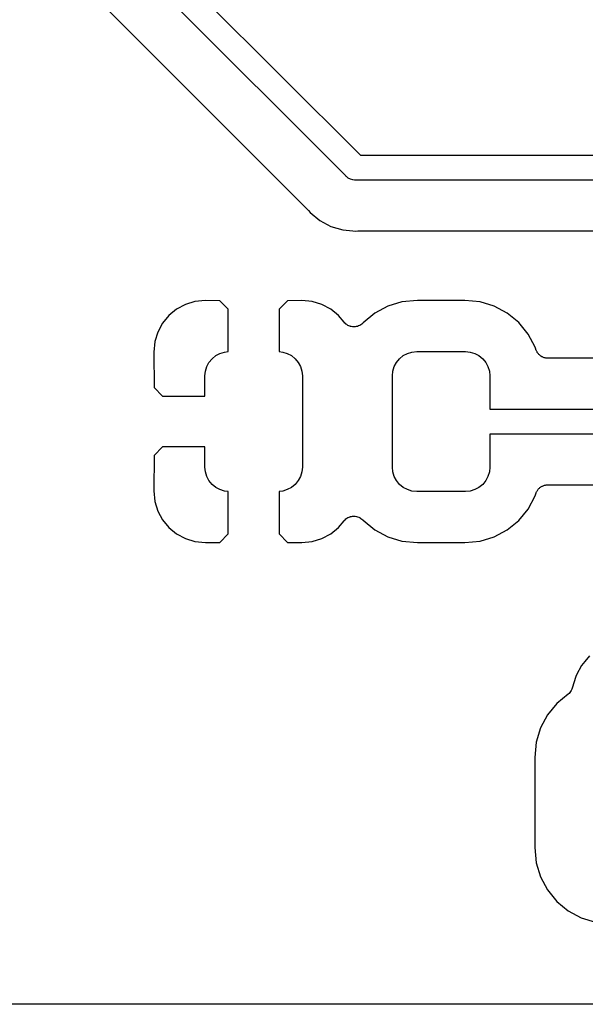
# Model space of a CAD drawing. Extents: x 0.71 to 5.18, y -2.29 to -0.62.
# Tile 10 of 29: x 1.71 to 1.93, y -2.28 to -1.89. Entities that reach past the tile are written whole.
import ezdxf

# ---------------------------------------------------------------- set-up
doc = ezdxf.new("R2010")
doc.units = 0
doc.header["$MEASUREMENT"] = 0
doc.layers.add('BLACK', color=7, linetype='CONTINUOUS')

msp = doc.modelspace()

# ---------------------------------------------------------------- linework, layer by layer
at = {"layer": 'BLACK', "linetype": 'CONTINUOUS'}
for p, q in [((1.66365, -1.76669), (1.84204, -1.94508)), ((1.83635, -1.95331), (1.65796, -1.77492)), ((1.65114, -1.79639), (1.82134, -1.96658)), ((1.84204, -1.94508), (2.11636, -1.94508)), ((1.8365, -1.9535), (1.83635, -1.95331)), ((1.83669, -1.95365), (1.8365, -1.9535)), ((1.83711, -1.954), (1.83669, -1.95365)), ((1.83669, -1.95365), (1.83669, -1.95365)), ((1.83725, -1.95411), (1.83711, -1.954)), ((1.83811, -1.95457), (1.83725, -1.95411)), ((1.83904, -1.95485), (1.83811, -1.95457)), ((1.83976, -1.95492), (1.83904, -1.95485)), ((1.84, -1.95494), (1.83976, -1.95492)), ((1.83976, -1.95492), (1.83976, -1.95492)), ((1.84024, -1.95492), (1.84, -1.95494)), ((2.11636, -1.95492), (1.84024, -1.95492)), ((1.82134, -1.96658), (1.82139, -1.96663)), ((1.82139, -1.96663), (1.82152, -1.9668)), ((1.82152, -1.9668), (1.82167, -1.96695)), ((1.82167, -1.96695), (1.82229, -1.96771)), ((1.82229, -1.96771), (1.82305, -1.96833)), ((1.82305, -1.96833), (1.82306, -1.96833)), ((1.82306, -1.96833), (1.82528, -1.97016)), ((1.82528, -1.97016), (1.82528, -1.97016)), ((1.82528, -1.97016), (1.82609, -1.97082)), ((1.82609, -1.97082), (1.83042, -1.97314)), ((1.83042, -1.97314), (1.83511, -1.97456)), ((1.83511, -1.97456), (1.83902, -1.97495)), ((1.83902, -1.97495), (1.83902, -1.97495)), ((1.83902, -1.97495), (1.84, -1.97504)), ((1.84, -1.97504), (1.84098, -1.97495)), ((1.84098, -1.97495), (1.84105, -1.97494)), ((1.84105, -1.97494), (1.84126, -1.97494)), ((1.84126, -1.97494), (1.84147, -1.97492)), ((1.84147, -1.97492), (2.09909, -1.97492)), ((1.77312, -2.00387), (1.76964, -2.00573)), ((1.77689, -2.00273), (1.77312, -2.00387)), ((1.78101, -2.00232), (1.77689, -2.00273)), ((1.78665, -2.00241), (1.78101, -2.00232)), ((1.79, -2.00576), (1.78665, -2.00241)), ((1.81335, -2.00241), (1.81, -2.00576)), ((1.81898, -2.00232), (1.81335, -2.00241)), ((1.82311, -2.00273), (1.81898, -2.00232)), ((1.82688, -2.00387), (1.82311, -2.00273)), ((1.83036, -2.00573), (1.82688, -2.00387)), ((1.85286, -2.0046), (1.84773, -2.00735)), ((1.85843, -2.00291), (1.85286, -2.0046)), ((1.86447, -2.00232), (1.85843, -2.00291)), ((1.88317, -2.00232), (1.86447, -2.00232)), ((1.88921, -2.00291), (1.88317, -2.00232)), ((1.89478, -2.0046), (1.88921, -2.00291)), ((1.89991, -2.00735), (1.89478, -2.0046)), ((1.7666, -2.00823), (1.7641, -2.01128)), ((1.76964, -2.00573), (1.7666, -2.00823)), ((1.79, -2.02248), (1.79, -2.00576)), ((1.81, -2.00576), (1.81, -2.02248)), ((1.8334, -2.00823), (1.83036, -2.00573)), ((1.8356, -2.01091), (1.8334, -2.00823)), ((1.84773, -2.00735), (1.84312, -2.01113)), ((1.90441, -2.01104), (1.89991, -2.00735)), ((1.7641, -2.01128), (1.76224, -2.01475)), ((1.83593, -2.01124), (1.8356, -2.01091)), ((1.83627, -2.01158), (1.83593, -2.01124)), ((1.83628, -2.01159), (1.83627, -2.01158)), ((1.83629, -2.0116), (1.83628, -2.01159)), ((1.83669, -2.01186), (1.83629, -2.0116)), ((1.83708, -2.01213), (1.83669, -2.01186)), ((1.83709, -2.01214), (1.83708, -2.01213)), ((1.8371, -2.01214), (1.83709, -2.01214)), ((1.83754, -2.01233), (1.8371, -2.01214)), ((1.83798, -2.01251), (1.83754, -2.01233)), ((1.84133, -2.01235), (1.84089, -2.01253)), ((1.84177, -2.01218), (1.84133, -2.01235)), ((1.84178, -2.01217), (1.84177, -2.01218)), ((1.8418, -2.01216), (1.84178, -2.01217)), ((1.84219, -2.0119), (1.8418, -2.01216)), ((1.84259, -2.01164), (1.84219, -2.0119)), ((1.8426, -2.01163), (1.84259, -2.01164)), ((1.84261, -2.01163), (1.8426, -2.01163)), ((1.84295, -2.01129), (1.84261, -2.01163)), ((1.84312, -2.01113), (1.84295, -2.01129)), ((1.9081, -2.01554), (1.90441, -2.01104)), ((1.76224, -2.01475), (1.7611, -2.01852)), ((1.83799, -2.01251), (1.83798, -2.01251)), ((1.838, -2.01252), (1.83799, -2.01251)), ((1.83847, -2.01261), (1.838, -2.01252)), ((1.83893, -2.01271), (1.83847, -2.01261)), ((1.83895, -2.01271), (1.83893, -2.01271)), ((1.83896, -2.01271), (1.83895, -2.01271)), ((1.83944, -2.01271), (1.83896, -2.01271)), ((1.83991, -2.01272), (1.83944, -2.01271)), ((1.83992, -2.01272), (1.83991, -2.01272)), ((1.83994, -2.01272), (1.83992, -2.01272)), ((1.84041, -2.01263), (1.83994, -2.01272)), ((1.84087, -2.01254), (1.84041, -2.01263)), ((1.84088, -2.01253), (1.84087, -2.01254)), ((1.84089, -2.01253), (1.84088, -2.01253)), ((1.91085, -2.02067), (1.9081, -2.01554)), ((1.7611, -2.01852), (1.76069, -2.02267)), ((1.76069, -2.02267), (1.76079, -2.03666)), ((1.78507, -2.02406), (1.78673, -2.02317)), ((1.78673, -2.02317), (1.78853, -2.02263)), ((1.78853, -2.02263), (1.79, -2.02248)), ((1.81, -2.02248), (1.81147, -2.02263)), ((1.81147, -2.02263), (1.81327, -2.02317)), ((1.81327, -2.02317), (1.81493, -2.02406)), ((1.85889, -2.02406), (1.86055, -2.02317)), ((1.86055, -2.02317), (1.86235, -2.02263)), ((1.86235, -2.02263), (1.86422, -2.02244)), ((1.86422, -2.02244), (1.88342, -2.02244)), ((1.88342, -2.02244), (1.88529, -2.02263)), ((1.88529, -2.02263), (1.88709, -2.02317)), ((1.88709, -2.02317), (1.88875, -2.02406)), ((1.91111, -2.02153), (1.91085, -2.02067)), ((1.91119, -2.02174), (1.91111, -2.02153)), ((1.91126, -2.02195), (1.91119, -2.02174)), ((1.91138, -2.02219), (1.91126, -2.02195)), ((1.91148, -2.02243), (1.91138, -2.02219)), ((1.91161, -2.02262), (1.91148, -2.02243)), ((1.91171, -2.02282), (1.91161, -2.02262)), ((1.91188, -2.02302), (1.91171, -2.02282)), ((1.91202, -2.02324), (1.91188, -2.02302)), ((1.91218, -2.0234), (1.91202, -2.02324)), ((1.91232, -2.02358), (1.91218, -2.0234)), ((1.91252, -2.02375), (1.91232, -2.02358)), ((1.91271, -2.02394), (1.91252, -2.02375)), ((1.9129, -2.02406), (1.91271, -2.02394)), ((1.78154, -2.02836), (1.78242, -2.02671)), ((1.78242, -2.02671), (1.78362, -2.02525)), ((1.78362, -2.02525), (1.78507, -2.02406)), ((1.81493, -2.02406), (1.81638, -2.02525)), ((1.81638, -2.02525), (1.81758, -2.02671)), ((1.81758, -2.02671), (1.81846, -2.02836)), ((1.85536, -2.02836), (1.85624, -2.02671)), ((1.85624, -2.02671), (1.85744, -2.02525)), ((1.85744, -2.02525), (1.85889, -2.02406)), ((1.88875, -2.02406), (1.8902, -2.02525)), ((1.8902, -2.02525), (1.89139, -2.02671)), ((1.89139, -2.02671), (1.89228, -2.02836)), ((1.91307, -2.0242), (1.9129, -2.02406)), ((1.9133, -2.02433), (1.91307, -2.0242)), ((1.91352, -2.02448), (1.9133, -2.02433)), ((1.91373, -2.02457), (1.91352, -2.02448)), ((1.91392, -2.02467), (1.91373, -2.02457)), ((1.91418, -2.02475), (1.91392, -2.02467)), ((1.91442, -2.02486), (1.91418, -2.02475)), ((1.91464, -2.0249), (1.91442, -2.02486)), ((1.91485, -2.02497), (1.91464, -2.0249)), ((1.91512, -2.025), (1.91485, -2.02497)), ((1.91538, -2.02505), (1.91512, -2.025)), ((1.9156, -2.02505), (1.91538, -2.02505)), ((1.91582, -2.02508), (1.9156, -2.02505)), ((1.91589, -2.02508), (1.91582, -2.02508)), ((2.26229, -2.02508), (1.91589, -2.02508)), ((1.78081, -2.03204), (1.78099, -2.03017)), ((1.78099, -2.03017), (1.78154, -2.02836)), ((1.81846, -2.02836), (1.81901, -2.03017)), ((1.81901, -2.03017), (1.81919, -2.03204)), ((1.85463, -2.03204), (1.85481, -2.03017)), ((1.85481, -2.03017), (1.85536, -2.02836)), ((1.89228, -2.02836), (1.89283, -2.03017)), ((1.89283, -2.03017), (1.89301, -2.03204)), ((1.78081, -2.04), (1.78081, -2.03204)), ((1.81919, -2.03204), (1.81919, -2.06796)), ((1.85463, -2.06796), (1.85463, -2.03204)), ((1.89301, -2.03204), (1.89301, -2.04508)), ((1.76079, -2.03666), (1.76413, -2.04)), ((1.76413, -2.04), (1.78081, -2.04)), ((1.89301, -2.04508), (2.27499, -2.04508)), ((2.27499, -2.05492), (1.89301, -2.05492)), ((1.89301, -2.05492), (1.89301, -2.06796)), ((1.76413, -2.06), (1.76079, -2.06334)), ((1.78081, -2.06), (1.76413, -2.06)), ((1.78081, -2.06796), (1.78081, -2.06)), ((1.76079, -2.06334), (1.76069, -2.07733)), ((1.78099, -2.06983), (1.78081, -2.06796)), ((1.78154, -2.07164), (1.78099, -2.06983)), ((1.81901, -2.06983), (1.81846, -2.07164)), ((1.81919, -2.06796), (1.81901, -2.06983)), ((1.85481, -2.06983), (1.85463, -2.06796)), ((1.85536, -2.07164), (1.85481, -2.06983)), ((1.89283, -2.06983), (1.89228, -2.07164)), ((1.89301, -2.06796), (1.89283, -2.06983)), ((1.78242, -2.07329), (1.78154, -2.07164)), ((1.78362, -2.07475), (1.78242, -2.07329)), ((1.81758, -2.07329), (1.81638, -2.07475)), ((1.81846, -2.07164), (1.81758, -2.07329)), ((1.85624, -2.07329), (1.85536, -2.07164)), ((1.85744, -2.07475), (1.85624, -2.07329)), ((1.89139, -2.07329), (1.8902, -2.07475)), ((1.89228, -2.07164), (1.89139, -2.07329)), ((1.76069, -2.07733), (1.7611, -2.08148)), ((1.78507, -2.07594), (1.78362, -2.07475)), ((1.78673, -2.07683), (1.78507, -2.07594)), ((1.78853, -2.07737), (1.78673, -2.07683)), ((1.79, -2.07752), (1.78853, -2.07737)), ((1.79, -2.09424), (1.79, -2.07752)), ((1.81147, -2.07737), (1.81, -2.07752)), ((1.81, -2.07752), (1.81, -2.09424)), ((1.81327, -2.07683), (1.81147, -2.07737)), ((1.81493, -2.07594), (1.81327, -2.07683)), ((1.81638, -2.07475), (1.81493, -2.07594)), ((1.85889, -2.07594), (1.85744, -2.07475)), ((1.86055, -2.07683), (1.85889, -2.07594)), ((1.86235, -2.07737), (1.86055, -2.07683)), ((1.86422, -2.07756), (1.86235, -2.07737)), ((1.88342, -2.07756), (1.86422, -2.07756)), ((1.88529, -2.07737), (1.88342, -2.07756)), ((1.88709, -2.07683), (1.88529, -2.07737)), ((1.88875, -2.07594), (1.88709, -2.07683)), ((1.8902, -2.07475), (1.88875, -2.07594)), ((1.91113, -2.0784), (1.91122, -2.0782)), ((1.91122, -2.0782), (1.91128, -2.07798)), ((1.91128, -2.07798), (1.91141, -2.07775)), ((1.91141, -2.07775), (1.91151, -2.07751)), ((1.91151, -2.07751), (1.91164, -2.07732)), ((1.91164, -2.07732), (1.91175, -2.07713)), ((1.91175, -2.07713), (1.91192, -2.07692)), ((1.91192, -2.07692), (1.91207, -2.0767)), ((1.91207, -2.0767), (1.91223, -2.07655)), ((1.91223, -2.07655), (1.91237, -2.07637)), ((1.91237, -2.07637), (1.91258, -2.07621)), ((1.91258, -2.07621), (1.91276, -2.07602)), ((1.91276, -2.07602), (1.91295, -2.0759)), ((1.91295, -2.0759), (1.91313, -2.07576)), ((1.91313, -2.07576), (1.91336, -2.07563)), ((1.91336, -2.07563), (1.91358, -2.07549)), ((1.91358, -2.07549), (1.91379, -2.0754)), ((1.91379, -2.0754), (1.91399, -2.0753)), ((1.91399, -2.0753), (1.91424, -2.07522)), ((1.91424, -2.07522), (1.91449, -2.07512)), ((1.91449, -2.07512), (1.91471, -2.07508)), ((1.91471, -2.07508), (1.91492, -2.07502)), ((1.91492, -2.07502), (1.91519, -2.07499)), ((1.91519, -2.07499), (1.91545, -2.07494)), ((1.91545, -2.07494), (1.91567, -2.07494)), ((1.91567, -2.07494), (1.91589, -2.07492)), ((1.91589, -2.07492), (2.26229, -2.07492)), ((1.7611, -2.08148), (1.76224, -2.08525)), ((1.9081, -2.08446), (1.91085, -2.07933)), ((1.91085, -2.07933), (1.91111, -2.07847)), ((1.91111, -2.07847), (1.91113, -2.0784)), ((1.76224, -2.08525), (1.7641, -2.08872)), ((1.90441, -2.08896), (1.9081, -2.08446)), ((1.7641, -2.08872), (1.7666, -2.09177)), ((1.8334, -2.09177), (1.8356, -2.08909)), ((1.8356, -2.08909), (1.83563, -2.08906)), ((1.83563, -2.08906), (1.83565, -2.08904)), ((1.83563, -2.08906), (1.83563, -2.08906)), ((1.83563, -2.08906), (1.83563, -2.08906)), ((1.83565, -2.08904), (1.83599, -2.0887)), ((1.83599, -2.0887), (1.83632, -2.08837)), ((1.83632, -2.08837), (1.83634, -2.08837)), ((1.83634, -2.08837), (1.83635, -2.08835)), ((1.83635, -2.08835), (1.83675, -2.08809)), ((1.83675, -2.08809), (1.83714, -2.08784)), ((1.83714, -2.08784), (1.83715, -2.08783)), ((1.83715, -2.08783), (1.83717, -2.08782)), ((1.83717, -2.08782), (1.8376, -2.08765)), ((1.8376, -2.08765), (1.83804, -2.08747)), ((1.83804, -2.08747), (1.83806, -2.08747)), ((1.83806, -2.08747), (1.83807, -2.08746)), ((1.83807, -2.08746), (1.83853, -2.08737)), ((1.83853, -2.08737), (1.839, -2.08728)), ((1.839, -2.08728), (1.83902, -2.08728)), ((1.83902, -2.08728), (1.83903, -2.08728)), ((1.83903, -2.08728), (1.83951, -2.08729)), ((1.83951, -2.08729), (1.83998, -2.08729)), ((1.83998, -2.08729), (1.83999, -2.08729)), ((1.83999, -2.08729), (1.84001, -2.08729)), ((1.84001, -2.08729), (1.84047, -2.08739)), ((1.84047, -2.08739), (1.84093, -2.08748)), ((1.84093, -2.08748), (1.84095, -2.08749)), ((1.84095, -2.08749), (1.84096, -2.08749)), ((1.84096, -2.08749), (1.8414, -2.08767)), ((1.8414, -2.08767), (1.84183, -2.08786)), ((1.84183, -2.08786), (1.84185, -2.08786)), ((1.84185, -2.08786), (1.84186, -2.08787)), ((1.84186, -2.08787), (1.84226, -2.08814)), ((1.84226, -2.08814), (1.84264, -2.0884)), ((1.84264, -2.0884), (1.84265, -2.08841)), ((1.84265, -2.08841), (1.84267, -2.08842)), ((1.84267, -2.08842), (1.843, -2.08876)), ((1.843, -2.08876), (1.8431, -2.08885)), ((1.8431, -2.08885), (1.84773, -2.09265)), ((1.89991, -2.09265), (1.90441, -2.08896)), ((1.7666, -2.09177), (1.76964, -2.09427)), ((1.83036, -2.09427), (1.8334, -2.09177)), ((1.84773, -2.09265), (1.85286, -2.0954)), ((1.89478, -2.0954), (1.89991, -2.09265)), ((1.76964, -2.09427), (1.77312, -2.09613)), ((1.77312, -2.09613), (1.77689, -2.09727)), ((1.77689, -2.09727), (1.78101, -2.09768)), ((1.78101, -2.09768), (1.78665, -2.09759)), ((1.78665, -2.09759), (1.79, -2.09424)), ((1.81, -2.09424), (1.81335, -2.09759)), ((1.81335, -2.09759), (1.81898, -2.09768)), ((1.81898, -2.09768), (1.82311, -2.09727)), ((1.82311, -2.09727), (1.82688, -2.09613)), ((1.82688, -2.09613), (1.83036, -2.09427)), ((1.85286, -2.0954), (1.85843, -2.09709)), ((1.85843, -2.09709), (1.86447, -2.09768)), ((1.88317, -2.09768), (1.88921, -2.09709)), ((1.88921, -2.09709), (1.89478, -2.0954)), ((1.86447, -2.09768), (1.88317, -2.09768)), ((1.93229, -2.14229), (1.93043, -2.14456)), ((1.92918, -2.14609), (1.9272, -2.1498)), ((1.93043, -2.14456), (1.92918, -2.14609)), ((1.93043, -2.14456), (1.93043, -2.14456)), ((1.92686, -2.15042), (1.92549, -2.15496)), ((1.9272, -2.1498), (1.92686, -2.15042)), ((1.92528, -2.15545), (1.92511, -2.15588)), ((1.92546, -2.15503), (1.92528, -2.15545)), ((1.92548, -2.15498), (1.92546, -2.15503)), ((1.92549, -2.15496), (1.92548, -2.15497)), ((1.92548, -2.15497), (1.92548, -2.15498)), ((1.92548, -2.15498), (1.92548, -2.15498)), ((1.92387, -2.15738), (1.91941, -2.16104)), ((1.9242, -2.15705), (1.92387, -2.15738)), ((1.92453, -2.15673), (1.9242, -2.15705)), ((1.92454, -2.15671), (1.92453, -2.15673)), ((1.92456, -2.15669), (1.92454, -2.15671)), ((1.92482, -2.15631), (1.92456, -2.15669)), ((1.92508, -2.15593), (1.92482, -2.15631)), ((1.92509, -2.1559), (1.92508, -2.15593)), ((1.92511, -2.15588), (1.92509, -2.1559)), ((1.91941, -2.16104), (1.91571, -2.16554)), ((1.91571, -2.16554), (1.91297, -2.17067)), ((1.91297, -2.17067), (1.91128, -2.17624)), ((1.91128, -2.17624), (1.91069, -2.18228)), ((1.91069, -2.18228), (1.91069, -2.21772)), ((1.91069, -2.21772), (1.91128, -2.22376)), ((1.91128, -2.22376), (1.91297, -2.22933)), ((1.91297, -2.22933), (1.91571, -2.23446)), ((1.91571, -2.23446), (1.91941, -2.23896)), ((1.91941, -2.23896), (1.92391, -2.24265)), ((1.92391, -2.24265), (1.92904, -2.2454)), ((1.92904, -2.2454), (1.93461, -2.24709)), ((2.24722, -2.2795), (0.7255, -2.2795))]:
    msp.add_line(p, q, dxfattribs=at)

doc.saveas('drawing.dxf')
